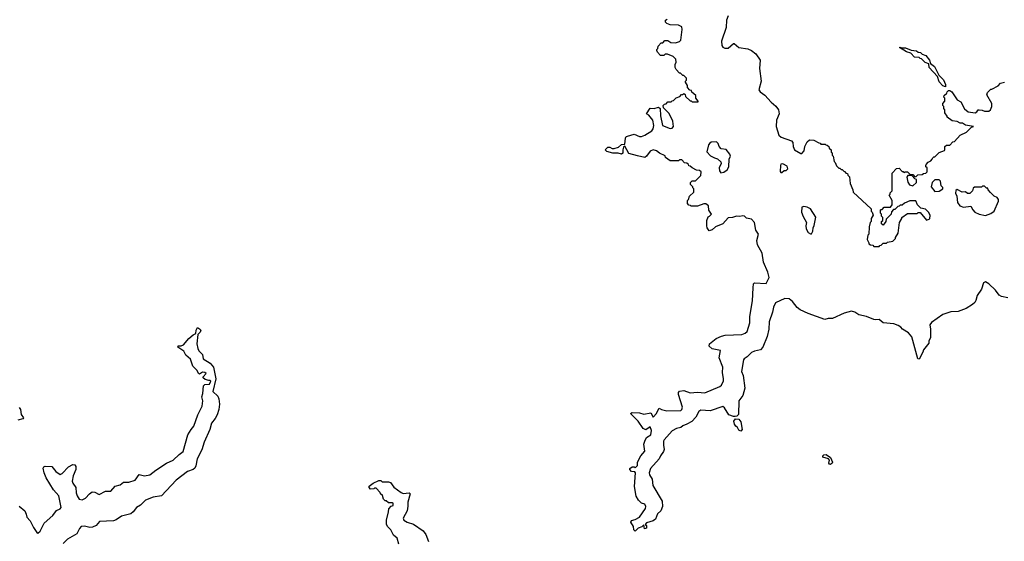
# Model space of a CAD drawing. Extents: x 2710666 to 2828562, y 857017 to 964538.
# Tile 124 of 138: x 2786632 to 2795962, y 886955 to 891898. Entities that reach past the tile are written whole.
import ezdxf

# ---------------------------------------------------------------- set-up
doc = ezdxf.new("R2010")
doc.units = 0

msp = doc.modelspace()

# ---------------------------------------------------------------- linework, layer by layer
at = {"layer": '0CON05XD'}
for points in [[(2793344.5, 891935), (2793328.9, 891895), (2793325.5, 891825), (2793283.7, 891693.7), (2793284.1, 891654.1), (2793295, 891638.9), (2793315, 891627.9), (2793345, 891628.8), (2793395, 891673.8), (2793403.6, 891673.6), (2793445, 891634.5), (2793530.5, 891620.5), (2793567.2, 891607.2), (2793608, 891575), (2793648.8, 891515), (2793642, 891435), (2793657.9, 891315), (2793637.5, 891235), (2793649.4, 891215), (2793693.1, 891183.1), (2793752.5, 891115), (2793798.1, 891078.1), (2793821.5, 891045), (2793827.8, 891005), (2793804.5, 890945), (2793800.6, 890885), (2793825, 890802.5), (2793846.1, 890786.1), (2793945, 890750), (2793957.5, 890735), (2793960, 890695), (2793973.8, 890665), (2794035, 890630), (2794045, 890630), (2794066.1, 890653.9), (2794073, 890697), (2794095, 890740), (2794115, 890760), (2794157, 890757), (2794205, 890730), (2794218.3, 890728.3), (2794225, 890720), (2794265, 890720), (2794271.7, 890711.7), (2794285, 890710), (2794300, 890695), (2794301.7, 890681.7), (2794320, 890665), (2794321.7, 890641.7), (2794330, 890635), (2794330, 890615), (2794340, 890605), (2794350, 890555), (2794360, 890545), (2794371.7, 890511.7), (2794395, 890490), (2794405, 890490), (2794415, 890480), (2794425, 890480), (2794445, 890460), (2794455, 890460), (2794460, 890445), (2794475, 890440), (2794480, 890425), (2794495, 890410), (2794502.5, 890345), (2794527.5, 890285), (2794530, 890265), (2794700, 890105), (2794700, 890085), (2794710, 890075), (2794720, 890045), (2794700, 890015), (2794700, 889985), (2794690, 889975), (2794682.5, 889935), (2794680, 889865), (2794670, 889855), (2794662.5, 889815), (2794680, 889785), (2794680, 889775), (2794693, 889763), (2794715, 889760), (2794725, 889750), (2794775, 889750), (2794781.7, 889758.3), (2794795, 889760), (2794815, 889780), (2794845, 889780), (2794855, 889790), (2794905, 889800), (2794930, 889825), (2794930, 889835), (2794956.4, 889873.6), (2794967.5, 889975), (2794990, 890015), (2794990, 890025), (2795045, 890060), (2795135, 890060), (2795145, 890070), (2795165, 890070), (2795225, 889997.5), (2795255, 890010), (2795260, 890045), (2795242.5, 890075), (2795215, 890102.5), (2795171.7, 890111.7), (2795140, 890145), (2795125, 890180), (2795068.3, 890181.7), (2795015, 890160), (2794995, 890140), (2794975, 890140), (2794965, 890130), (2794951.7, 890128.3), (2794925, 890100), (2794911.7, 890098.3), (2794891.7, 890078.3), (2794890, 890055), (2794841.7, 890008.3), (2794840, 889985), (2794815, 889950), (2794800, 889965), (2794800, 889985), (2794810, 889995), (2794810, 890025), (2794800, 890035), (2794800, 890055), (2794790, 890065), (2794790, 890095), (2794795, 890100), (2794805, 890100), (2794825, 890120), (2794885, 890120), (2794900, 890145), (2794900, 890185), (2794870, 890235), (2794880, 890245), (2794881.7, 890258.3), (2794900, 890275), (2794900, 890445), (2794941.7, 890488.3), (2794965, 890490), (2794995, 890460), (2795005, 890460), (2795015, 890450), (2795023, 890457), (2795045, 890457.5), (2795071.7, 890431.7), (2795095, 890430), (2795115, 890410), (2795128.3, 890411.7), (2795143, 890427), (2795185, 890430), (2795195, 890440), (2795220, 890445), (2795230, 890455), (2795230, 890495), (2795220, 890505), (2795220, 890515), (2795223, 890527), (2795241.7, 890548.3), (2795265, 890560), (2795280, 890575), (2795285, 890590), (2795295, 890600), (2795305, 890600), (2795345, 890640), (2795395, 890660), (2795400, 890665), (2795400, 890695), (2795415, 890710), (2795445, 890710), (2795475, 890740), (2795490, 890745), (2795542.5, 890805), (2795605, 890832.5), (2795651.7, 890878.3), (2795670, 890885), (2795595, 890900), (2795567, 890917), (2795545, 890917.5), (2795515, 890932.5), (2795468.3, 890938.3), (2795420, 890975), (2795420, 890985), (2795400, 891015), (2795400, 891045), (2795390, 891055), (2795390, 891075), (2795380, 891085), (2795380, 891105), (2795400, 891125), (2795400, 891155), (2795390, 891165), (2795391.7, 891178.3), (2795418.3, 891201.7), (2795420, 891215), (2795433, 891227), (2795445, 891226.7), (2795465, 891213.3), (2795515, 891137.5), (2795549.3, 891119.3), (2795585, 891052.5), (2795620, 891025), (2795685, 891014), (2795703.3, 891025), (2795715, 891042.5), (2795725, 891043.3), (2795751.7, 891041.7), (2795775, 891030), (2795815, 891030), (2795830, 891045), (2795842.5, 891075), (2795843.3, 891105), (2795797.5, 891185), (2795801.7, 891208.3), (2795835, 891240), (2795845, 891240), (2795905, 891272.5), (2795925, 891296.7), (2795965, 891306.7)], [(2792925, 891200), (2792938.3, 891188.3), (2792941.7, 891171.7), (2792985, 891130), (2792995, 891130), (2793005, 891120), (2793060, 891120), (2793060, 891125), (2793040, 891155), (2793038.3, 891178.3), (2793001.7, 891211.7), (2792998.3, 891228.3), (2792981.7, 891231.7), (2792960, 891255), (2792960, 891275), (2792940, 891305), (2792940, 891315), (2792950, 891325), (2792950, 891345), (2792925, 891370), (2792915, 891370), (2792895, 891390), (2792885, 891390), (2792852.5, 891425), (2792842.5, 891445), (2792842.5, 891475), (2792852.5, 891495), (2792850, 891525), (2792825, 891550), (2792771.7, 891571.7), (2792748.3, 891571.7), (2792735, 891560), (2792705, 891560), (2792675, 891590), (2792670, 891605), (2792670, 891615), (2792680, 891625), (2792681.7, 891648.3), (2792711.7, 891678.3), (2792725, 891680), (2792745, 891700), (2792775, 891700), (2792803, 891683), (2792845, 891677.5), (2792885, 891692.5), (2792897.5, 891705), (2792910, 891805), (2792905, 891830), (2792875, 891847.5), (2792795, 891850), (2792763, 891863), (2792750, 891875), (2792750, 891895), (2792768.3, 891901.7)], [(2795405, 891262.5), (2795381.2, 891271.2), (2795345, 891310), (2795328.3, 891358.3), (2795250, 891445), (2795248.3, 891478.3), (2795211.7, 891491.7), (2795178.3, 891528.3), (2795165, 891530), (2795155, 891540), (2795111.7, 891541.7), (2795075, 891580), (2795035, 891592.5), (2794970, 891635), (2794977, 891637), (2794980, 891630), (2795025, 891632.5), (2795078.3, 891608.3), (2795131.7, 891601.7), (2795145, 891590), (2795167, 891587), (2795185, 891572.5), (2795218.8, 891558.8), (2795252.5, 891515), (2795261.7, 891481.7), (2795300, 891455), (2795341.7, 891371.7), (2795385, 891327.5), (2795406.2, 891285), (2795405, 891262.5)], [(2795995, 889262), (2795935, 889273.8), (2795915, 889286.7), (2795878.6, 889335), (2795815, 889395.5), (2795785, 889414.4), (2795764.6, 889405), (2795746.5, 889343.5), (2795705.4, 889285), (2795691.5, 889238.5), (2795682, 889218), (2795661.9, 889198.1), (2795599.5, 889160.5), (2795526.2, 889133.8), (2795455, 889131.1), (2795380.8, 889105), (2795272.8, 889027.2), (2795256.2, 889005), (2795262.5, 888965), (2795262.5, 888885), (2795248.3, 888851.7), (2795247, 888833), (2795195, 888770), (2795191.7, 888748.3), (2795155, 888680), (2795143, 888683), (2795085, 888892.5), (2795055, 888930), (2794997.5, 888965), (2794982.5, 888985), (2794955, 889001.2), (2794914.1, 889015.9), (2794815.8, 889025.8), (2794775, 889056.7), (2794745, 889053.3), (2794725, 889058), (2794655, 889085.8), (2794582.7, 889102.7), (2794545, 889125.8), (2794515, 889135.5), (2794445, 889117.5), (2794335, 889066.9), (2794292.3, 889067.7), (2794263, 889057), (2794105, 889112.5), (2794028.7, 889148.7), (2794000.2, 889170.2), (2793955, 889227.1), (2793925, 889252.5), (2793883.2, 889256.8), (2793794.4, 889215), (2793775.6, 889175), (2793765.8, 889125), (2793734.3, 889035), (2793730.8, 888965), (2793715.6, 888894.4), (2793675, 888793.3), (2793650.3, 888769.7), (2793595, 888758.1), (2793566.2, 888745), (2793525, 888702), (2793496.2, 888685), (2793491.9, 888675), (2793470.6, 888565), (2793488.1, 888525), (2793502.9, 888405), (2793483.9, 888336.1), (2793447.5, 888285), (2793443.3, 888156.7), (2793428.1, 888141.9), (2793412.3, 888137.7), (2793395, 888138), (2793353.1, 888153.1), (2793310.6, 888220.6), (2793295, 888232.2), (2793175, 888192.7), (2793085, 888197.8), (2793068.6, 888185), (2793039.3, 888130.7), (2793000.5, 888089.5), (2792955, 888063.8), (2792915, 888050), (2792895.6, 888034.4), (2792855, 888024.3), (2792815, 888000.8), (2792740, 887915), (2792733.8, 887905), (2792731.2, 887865), (2792738.8, 887825), (2792734, 887805), (2792704.3, 887765.7), (2792690, 887735), (2792610, 887645), (2792598, 887605), (2792601.2, 887585), (2792623.8, 887545), (2792631.2, 887485), (2792718.8, 887335), (2792723.8, 887285), (2792706.7, 887245), (2792676.7, 887215), (2792655.7, 887164.3), (2792635, 887150), (2792570.7, 887129.3), (2792560, 887115), (2792570, 887105), (2792571.7, 887078.3), (2792553, 887073), (2792545, 887110), (2792527, 887093), (2792491.7, 887078.3), (2792465, 887050), (2792450, 887065), (2792447.5, 887095), (2792422.5, 887135), (2792429.3, 887150.7), (2792465, 887160), (2792505, 887182.5), (2792562.5, 887265), (2792566.7, 887285), (2792555, 887306.7), (2792525, 887316.7), (2792496.7, 887345), (2792473.1, 887383.1), (2792456.2, 887475), (2792467.5, 887605), (2792461.7, 887611.7), (2792430, 887615), (2792412.5, 887635), (2792412.5, 887645), (2792435, 887660), (2792455, 887660), (2792465, 887650), (2792487, 887673), (2792487.5, 887705), (2792516.4, 887763.6), (2792555, 887810), (2792546.7, 887875), (2792556.2, 887905), (2792572.5, 887937.5), (2792612.5, 887965), (2792620, 888005), (2792605, 888040), (2792565, 888010), (2792540, 888025), (2792492.5, 888095), (2792420, 888165), (2792435, 888176.2), (2792505, 888171.2), (2792545, 888160), (2792611.7, 888171.7), (2792635, 888130), (2792667.5, 888165), (2792677.5, 888195), (2792693, 888217), (2792715, 888203.8), (2792765, 888192), (2792896, 888195), (2792906.9, 888205), (2792911.9, 888225), (2792874.3, 888345), (2792874.2, 888365), (2792885, 888378.8), (2792925, 888384), (2792985, 888360.5), (2793055, 888367.5), (2793125, 888362.9), (2793268, 888422), (2793281.4, 888435), (2793300, 888475), (2793300.6, 888495), (2793291.5, 888555), (2793293.5, 888605), (2793260, 888695), (2793272.5, 888762.5), (2793195, 888780), (2793166.7, 888805), (2793168.8, 888825), (2793231.7, 888878.3), (2793281.7, 888898.3), (2793318.3, 888908.3), (2793475, 888914.2), (2793505, 888926.2), (2793525, 888942.5), (2793550, 889025), (2793550, 889085), (2793576.9, 889235), (2793583.2, 889356.8), (2793585.8, 889394.2), (2793595.9, 889404.1), (2793705, 889396.7), (2793732.5, 889455), (2793722.5, 889505), (2793681.7, 889601.7), (2793666.9, 889685), (2793622.5, 889765), (2793617.5, 889805), (2793632.5, 889865), (2793606, 889905), (2793595.4, 889975.4), (2793565, 890008.8), (2793518.3, 890018.3), (2793500, 890035), (2793485, 890040), (2793455, 890033.3), (2793425, 890036.7), (2793385, 890023.3), (2793345, 890020), (2793296.1, 889963.9), (2793226.4, 889933.6), (2793195, 889907.5), (2793165, 889897.5), (2793147.5, 889925), (2793142.5, 889945), (2793142.5, 889995), (2793155, 890030), (2793170, 890035), (2793187.5, 890055), (2793163, 890093), (2793160, 890135), (2793135, 890152.5), (2793115, 890152.5), (2793055, 890130), (2792995, 890130), (2792988.3, 890138.3), (2792971.7, 890141.7), (2792960, 890155), (2792960, 890185), (2792970, 890195), (2792980, 890225), (2793020, 890265), (2793020, 890295), (2793010, 890305), (2793010, 890315), (2792990, 890335), (2792990, 890355), (2793005, 890370), (2793035, 890370), (2793087, 890423), (2793090, 890455), (2793075, 890470), (2793045, 890472.5), (2793003, 890493), (2792985, 890510), (2792971.7, 890511.7), (2792970, 890525), (2792955, 890540), (2792931.7, 890541.7), (2792905, 890570), (2792885, 890570), (2792875, 890560), (2792795, 890560), (2792751.7, 890591.7), (2792748.3, 890608.3), (2792693.9, 890633.9), (2792665, 890656.7), (2792635, 890663.3), (2792605, 890652.5), (2792572.5, 890605), (2792555, 890592.5), (2792485, 890607.5), (2792405, 890630), (2792365, 890700), (2792355, 890690), (2792346.7, 890665), (2792345.9, 890634.1), (2792335, 890623.8), (2792303, 890633), (2792253.6, 890633.6), (2792195, 890650), (2792180, 890665), (2792205, 890688.8), (2792225, 890690), (2792245, 890677.5), (2792265, 890677.5), (2792305, 890690), (2792335, 890716.7), (2792365, 890720), (2792373.6, 890776.4), (2792380, 890790), (2792390, 890795), (2792455, 890812.5), (2792505, 890790), (2792525, 890792), (2792555, 890803.8), (2792622.5, 890845), (2792634.3, 890865), (2792640.8, 890895), (2792630, 890945), (2792593.3, 890993.3), (2792570, 891005), (2792605, 891060), (2792645, 891057.5), (2792685, 891070), (2792700, 891055), (2792703, 890987), (2792723.3, 890895), (2792795, 890867.5), (2792815, 890870), (2792826.7, 890885), (2792822.5, 890935), (2792785, 891010), (2792731.7, 891061.7), (2792730, 891085), (2792741.7, 891098.3), (2792758.3, 891101.7), (2792775, 891120), (2792805, 891120), (2792815, 891130), (2792828.3, 891131.7), (2792851.7, 891158.3), (2792888.3, 891171.7), (2792901.7, 891188.3), (2792915, 891190), (2792925, 891200)], [(2793275, 890447.5), (2793305, 890453.3), (2793335, 890473.8), (2793350.8, 890505), (2793353.3, 890575), (2793367.5, 890605), (2793360, 890625), (2793327, 890667), (2793280, 890675), (2793260, 890695), (2793250, 890725), (2793235, 890740), (2793185, 890737.5), (2793170.7, 890729.3), (2793158.3, 890711.7), (2793142.5, 890645), (2793177, 890607), (2793215, 890587.5), (2793245, 890580), (2793275, 890550), (2793280, 890535), (2793260, 890495), (2793263.3, 890465), (2793275, 890447.5)], [(2793855, 890450), (2793875, 890470), (2793895, 890470), (2793910, 890485), (2793905, 890510), (2793865, 890532.5), (2793845, 890530), (2793840, 890515), (2793838.3, 890458.3), (2793845, 890450), (2793855, 890450)], [(2795095, 890322.5), (2795130, 890355), (2795130, 890385), (2795115, 890390), (2795085, 890420), (2795048.3, 890421.7), (2795037.5, 890405), (2795047.5, 890357.5), (2795065, 890332.5), (2795095, 890322.5)], [(2795305, 890270), (2795345, 890272.5), (2795380, 890295), (2795378.3, 890308.3), (2795363, 890323), (2795357, 890367), (2795345, 890380), (2795305, 890380), (2795280, 890355), (2795270, 890315), (2795305, 890270)], [(2795785, 890043.8), (2795835, 890062.5), (2795865, 890082.5), (2795907, 890177), (2795906.7, 890195), (2795893, 890213), (2795867, 890227), (2795831.7, 890261.7), (2795810, 890285), (2795805, 890300), (2795795, 890300), (2795775, 890320), (2795755, 890320), (2795745, 890312.5), (2795678.3, 890311.7), (2795668.3, 890301.7), (2795660, 890275), (2795635, 890250), (2795615, 890252.5), (2795595, 890267.5), (2795563, 890263), (2795515, 890290), (2795501.7, 890278.3), (2795500, 890255), (2795512.5, 890225), (2795517.5, 890165), (2795540, 890135), (2795575, 890120), (2795645, 890132.5), (2795662.5, 890095), (2795682.5, 890075), (2795725, 890054), (2795785, 890043.8)], [(2794125, 889867.5), (2794135, 889870), (2794147, 889893), (2794150, 889925), (2794161.7, 889948.3), (2794177, 890027), (2794126.4, 890106.4), (2794095, 890122.5), (2794063, 890127), (2794045, 890120), (2794041.4, 890075), (2794055, 890033.3), (2794087, 889977), (2794080, 889945), (2794084.2, 889915), (2794105, 889881.2), (2794125, 889867.5)], [(2786628, 887288), (2786679.5, 887245), (2786692.8, 887212.8), (2786699.1, 887185), (2786729.9, 887149.9), (2786761.1, 887085), (2786795, 887036.9), (2786805, 887033.1), (2786825, 887050.6), (2786862.2, 887127.8), (2786945, 887198.8), (2786981.9, 887248.1), (2787016.3, 887263.7), (2787025.3, 887274.7), (2787001.5, 887385), (2786952.7, 887442.7), (2786883.6, 887555), (2786862.3, 887602.3), (2786853, 887647), (2786859.3, 887660.7), (2786871.7, 887668.3), (2786935, 887664.4), (2786975, 887616.7), (2787015, 887587.8), (2787035, 887598.9), (2787095, 887661.5), (2787135, 887682.9), (2787155, 887679.2), (2787163.4, 887663.4), (2787162.3, 887635), (2787138.9, 887575), (2787130, 887525), (2787134.7, 887504.7), (2787163.6, 887465), (2787165.4, 887415), (2787175.3, 887385.3), (2787195, 887353.8), (2787225, 887348.2), (2787255.6, 887365), (2787293.8, 887406.2), (2787317.4, 887422.6), (2787345, 887420.4), (2787385, 887400), (2787445, 887429.6), (2787495, 887429.5), (2787535, 887477.9), (2787585, 887490), (2787615, 887515.5), (2787665, 887514.6), (2787727.1, 887532.9), (2787765, 887587.5), (2787815.6, 887575.6), (2787865, 887583.8), (2787920.3, 887629.7), (2788023.2, 887696.8), (2788085, 887723.1), (2788141.9, 887778.1), (2788180.5, 887805), (2788226.2, 887965), (2788255, 888015.8), (2788282, 888045), (2788319.1, 888155), (2788360, 888235), (2788365.6, 888285), (2788358.6, 888325), (2788368.1, 888355), (2788372.5, 888427.5), (2788385, 888441.2), (2788430, 888445), (2788441.7, 888471.7), (2788435, 888480), (2788425, 888477.5), (2788389.7, 888489.7), (2788371.2, 888505), (2788371.2, 888515), (2788400, 888545), (2788387.5, 888555), (2788365, 888558.8), (2788335, 888540), (2788326.1, 888546.1), (2788312.2, 888572.2), (2788271.9, 888615), (2788250.5, 888680.5), (2788207.5, 888717.5), (2788188, 888758), (2788130, 888795), (2788132.5, 888807.5), (2788163, 888807), (2788185, 888817.5), (2788235, 888876.2), (2788275, 888912.5), (2788300, 888925), (2788303.6, 888956.4), (2788315, 888980), (2788335, 888970), (2788347.5, 888955), (2788343, 888937), (2788320, 888915), (2788310, 888825), (2788320.8, 888780.8), (2788328.8, 888758.8), (2788363.3, 888725), (2788370, 888685), (2788435, 888643.3), (2788467.5, 888605), (2788489.5, 888495), (2788461.2, 888375), (2788510.2, 888330.2), (2788518.9, 888305), (2788523.8, 888255), (2788517.4, 888202.6), (2788503.1, 888155), (2788485, 888118.8), (2788448.5, 888075), (2788432.1, 888015), (2788379.2, 887895), (2788357.1, 887822.9), (2788314.6, 887735), (2788301.3, 887668.7), (2788290.9, 887649.1), (2788275, 887636.9), (2788223.2, 887616.8), (2788114.3, 887535.7), (2787975, 887387.3), (2787895.6, 887374.4), (2787824.1, 887345.9), (2787775, 887297.5), (2787737.3, 887275), (2787707.2, 887232.8), (2787685, 887215.4), (2787595, 887193.2), (2787545, 887157.5), (2787520.6, 887149.4), (2787388.8, 887141.2), (2787356.7, 887103.3), (2787322.7, 887087.3), (2787295, 887085.9), (2787245, 887099.1), (2787215, 887093.8), (2787198, 887075), (2787173.8, 887025), (2787085, 886976), (2787042.1, 886935)], [(2786625, 888222.5), (2786640, 888205), (2786646.1, 888156.1), (2786667.5, 888125), (2786660, 888115), (2786615, 888103.1)], [(2793465, 888000), (2793445, 888007.5), (2793433.6, 888033.6), (2793417.5, 888045), (2793406.7, 888065), (2793400, 888095), (2793413.8, 888116.2), (2793445, 888113.8), (2793466.7, 888086.7), (2793476.7, 888015), (2793465, 888000)], [(2794315, 887684), (2794305, 887685.8), (2794299.5, 887695), (2794304.3, 887725), (2794296.7, 887736.7), (2794242.7, 887752.7), (2794242.9, 887765), (2794252, 887775), (2794275, 887778.5), (2794315, 887748), (2794334.3, 887705), (2794331.9, 887695), (2794315, 887684)], [(2790225, 886927.5), (2790208.8, 886985), (2790175, 887012.5), (2790150, 887065), (2790120.7, 887090.7), (2790107.5, 887115), (2790107.5, 887155), (2790127.5, 887235), (2790128.3, 887261.7), (2790151.7, 887288.3), (2790170, 887295), (2790170, 887315), (2790165, 887320), (2790125, 887320), (2790105, 887340), (2790095, 887340), (2790080, 887355), (2790068.3, 887388.3), (2790050, 887405), (2790048.3, 887418.3), (2790008.3, 887458.3), (2789995, 887460), (2789987, 887453), (2789955, 887447.5), (2789943.6, 887463.6), (2789943.6, 887476.4), (2789980, 887505), (2790035, 887530), (2790055, 887530), (2790065, 887520), (2790125, 887520), (2790145, 887512.5), (2790178.3, 887468.3), (2790245, 887416.7), (2790267, 887407), (2790323, 887413), (2790332.5, 887405), (2790311.2, 887325), (2790308.3, 887288.3), (2790303.8, 887245), (2790266.7, 887175), (2790273.3, 887155), (2790305, 887136.2), (2790365, 887118), (2790455, 887053.8), (2790479.1, 887019.1), (2790505, 886953.8)]]:
    msp.add_lwpolyline(points, dxfattribs=at)

doc.saveas('drawing.dxf')
